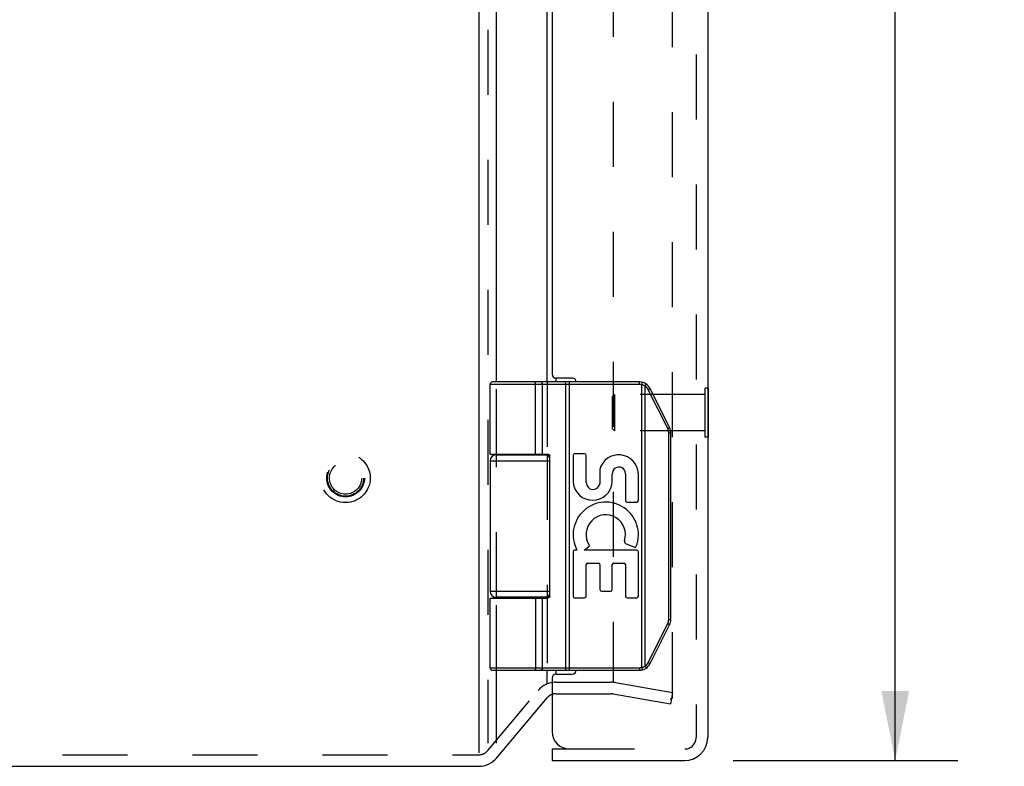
# Model space of a CAD drawing. Header units: inches. Extents: x 0 to 61.5, y 0 to 39.8.
# Tile 4 of 9: x 5.1 to 10.3, y 13.4 to 17.3. Entities that reach past the tile are written whole.
import ezdxf

# ---------------------------------------------------------------- set-up
doc = ezdxf.new("R2010")
doc.units = ezdxf.units.IN
doc.header["$LTSCALE"] = 3.382261
doc.header["$MEASUREMENT"] = 0
doc.linetypes.add('HIDDEN', pattern=[0.2, 0.1, -0.1])
doc.layers.get('0').update_dxf_attribs({"linetype": 'CONTINUOUS'})
for name, color, linetype in [('DEFAULT_2', 8, 'HIDDEN'), ('DIMENSIONS', 7, 'CONTINUOUS'), ('DOOR_ASSEMBLY', 7, 'CONTINUOUS')]:
    doc.layers.add(name, color=color, linetype=linetype)
doc.styles.get("Standard").update_dxf_attribs({"font": 'arial.ttf'})
doc.dimstyles.new('DIMSTYLE_1', dxfattribs={"dimtxt": 0.271304, "dimasz": 0.361739, "dimexe": 0.09, "dimexo": 0.07, "dimgap": 0.0375, "dimtad": 0, "dimtih": 1, "dimtoh": 1, "dimzin": 4, "dimdsep": 46, "dimtxsty": 'Standard', "dimblk": '_FILLED', "dimblk1": '_FILLED', "dimblk2": '_FILLED', "dimcen": 0.09, "dimadec": 3, "dimazin": 1, "dimtfac": 1, "dimtdec": 3, "dimtofl": 0, "dimtmove": 0, "dimatfit": 3, "dimldrblk": '_FILLED', "dimfxl": 0, "dimtolj": 1, "dimtzin": 4, "dimarcsym": 0})

# ---------------------------------------------------------------- blocks, each defined once
blk = doc.blocks.new('_FILLED')
at = {"color": 0, "linetype": 'ByBlock'}
blk.add_solid([(0, 0), (-1, 0.2), (-1, -0.2)], dxfattribs=at)
blk = doc.blocks.new('*D13')
at = {"layer": 'DIMENSIONS', "color": 2, "linetype": 'Continuous'}
for p, q in [((8.842, 27.3726), (10.0107, 27.3726)), ((9.6851, 27.3726), (9.6851, 20.8967)), ((9.6851, 13.4326), (9.6851, 19.9471)), ((8.842, 13.4326), (10.0107, 13.4326))]:
    blk.add_line(p, q, dxfattribs=at)
at = {"layer": 'DIMENSIONS', "color": 2, "linetype": 'Continuous', "xscale": 0.3617391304, "yscale": 0.3617391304, "zscale": 0.3617391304}
for p, rotation in [((9.6851, 27.3726), 90), ((9.6851, 13.4326), 270)]:
    blk.add_blockref('_FILLED', p, dxfattribs=dict(at, rotation=rotation))
at = {"layer": 'DIMENSIONS', "color": 2, "linetype": 'Continuous', "insert": (9.6851, 20.7611), "char_height": 0.2713, "width": 1.135646, "attachment_point": 2, "line_spacing_factor": 0.9}
blk.add_mtext('13.94\\PDOOR', dxfattribs=at)

msp = doc.modelspace()

# ---------------------------------------------------------------- linework, layer by layer
at = {"color": 3, "linetype": 'Continuous'}
for p, q in [((7.5173, 27.3816), (7.5173, 13.4718)), ((7.6092, 15.4026), (7.6092, 19.6526)), ((7.8722, 15.4026), (7.8722, 19.6526)), ((7.9181, 15.4226), (7.9181, 15.4026)), ((7.6092, 15.0226), (7.6092, 15.0276)), ((7.8722, 15.0226), (7.8722, 15.0273)), ((7.6092, 14.2776), (7.6092, 14.2826)), ((7.8722, 14.2778), (7.8722, 14.2826)), ((7.6092, 13.5235), (7.6092, 13.9026)), ((7.8722, 13.8321), (7.8722, 13.9026)), ((7.9181, 13.9026), (7.9181, 13.8826)), ((7.6092, 13.4454), (7.8722, 13.7588)), ((2.6443, 13.4026), (7.5173, 13.4026))]:
    msp.add_line(p, q, dxfattribs=at)
for centre, radius, start, end in [((7.9181, 13.7202), 0.06, 108.8236, 140), ((7.5173, 13.5226), 0.12, 270, 320)]:
    msp.add_arc(centre, radius, start, end, dxfattribs=at)
at = {"layer": 'DEFAULT_2', "color": 8, "linetype": 'HIDDEN'}
for p, q in [((7.5633, 27.3816), (7.5633, 13.5235)), ((8.5246, 13.7618), (8.5246, 27.0433)), ((8.2173, 27.0072), (8.2173, 13.8419)), ((7.6092, 15.0276), (7.6092, 15.4026)), ((7.8722, 15.4026), (7.8722, 15.0273)), ((7.6092, 14.2826), (7.6092, 15.0226)), ((7.8722, 15.0226), (7.8722, 14.2826)), ((7.6092, 13.9026), (7.6092, 14.2776)), ((7.8722, 14.2778), (7.8722, 13.9026)), ((7.5633, 13.484), (7.8262, 13.7974)), ((7.9181, 13.8402), (8.2069, 13.8402)), ((8.2278, 13.8384), (8.5246, 13.7861)), ((7.9181, 13.7802), (8.2069, 13.7802)), ((8.2173, 13.7793), (8.5142, 13.727)), ((8.5246, 13.7861), (8.5142, 13.727)), ((2.6443, 13.4626), (7.4774, 13.4626)), ((7.4774, 13.4626), (7.5173, 13.4626))]:
    msp.add_line(p, q, dxfattribs=at)
for points in [[(8.5148, 13.7518), (8.5141, 13.7518), (8.5131, 13.752)], [(8.5193, 13.753), (8.5183, 13.7525), (8.5173, 13.7522), (8.5163, 13.7519), (8.5152, 13.7518), (8.5148, 13.7518)], [(8.5246, 13.7618), (8.5245, 13.7607), (8.5244, 13.7597), (8.5241, 13.7586), (8.5237, 13.7576), (8.5232, 13.7566), (8.5226, 13.7557), (8.5219, 13.7549), (8.5211, 13.7542), (8.5202, 13.7535), (8.5193, 13.753)]]:
    msp.add_lwpolyline(points, dxfattribs=at)
for radius in [0.128, 0.0981, 0.094, 0.084]:
    msp.add_circle((6.8233, 14.9026), radius, dxfattribs=at)
for centre, radius, start, end in [((7.9181, 13.7202), 0.12, 90, 140), ((8.2069, 13.7202), 0.12, 80, 90), ((7.9181, 13.7202), 0.06, 90, 108.8236), ((8.2069, 13.7202), 0.06, 80, 90), ((7.5173, 13.5226), 0.06, 270, 320)]:
    msp.add_arc(centre, radius, start, end, dxfattribs=at)
at = {"layer": 'DOOR_ASSEMBLY', "color": 8, "linetype": 'HIDDEN'}
for p, q in [((8.6488, 27.2526), (8.6488, 13.5526)), ((8.2128, 15.3266), (8.2228, 15.3366)), ((8.6948, 15.3366), (8.2228, 15.3366)), ((8.2228, 15.3366), (8.2228, 15.1486)), ((8.7088, 15.3706), (8.6948, 15.3706)), ((8.6948, 15.1146), (8.6948, 15.3706)), ((8.2128, 15.1586), (8.2128, 15.3266)), ((8.2128, 15.1586), (8.2228, 15.1486)), ((8.6948, 15.1486), (8.2228, 15.1486)), ((8.7088, 15.1146), (8.6948, 15.1146)), ((7.9888, 13.4926), (8.5888, 13.4926))]:
    msp.add_line(p, q, dxfattribs=at)
at = {"layer": 'DOOR_ASSEMBLY', "color": 3, "linetype": 'Continuous'}
for p, q in [((8.7088, 27.2526), (8.7088, 13.5526)), ((7.8988, 19.6126), (7.8988, 15.4426)), ((8.0038, 15.4226), (7.9188, 15.4226)), ((7.8988, 13.8626), (7.8988, 13.5826)), ((7.9188, 13.8826), (8.0038, 13.8826)), ((7.8988, 13.4326), (8.5888, 13.4326))]:
    msp.add_line(p, q, dxfattribs=at)
at = {"layer": 'DOOR_ASSEMBLY', "color": 7, "linetype": 'Continuous'}
for p, q in [((8.3532, 15.3896), (7.5758, 15.3896)), ((7.5758, 15.0276), (7.5758, 15.3896)), ((8.3532, 15.4026), (7.5888, 15.4026)), ((7.8063, 15.4026), (7.8061, 15.4026)), ((7.8064, 15.4026), (7.8062, 15.4026)), ((7.8065, 15.4025), (7.8064, 15.4026)), ((7.8066, 15.4025), (7.8065, 15.4025)), ((7.8067, 15.4025), (7.8066, 15.4025)), ((7.8127, 15.0276), (7.8127, 15.3898)), ((7.8127, 15.0276), (7.8127, 15.3898)), ((7.8487, 15.0276), (7.8487, 15.3896)), ((7.9689, 15.3978), (7.9689, 15.3981)), ((7.9689, 15.3974), (7.9689, 15.3978)), ((7.969, 15.3971), (7.9689, 15.3974)), ((7.969, 15.3967), (7.969, 15.3971)), ((7.9691, 15.3964), (7.969, 15.3967)), ((7.9691, 15.396), (7.9691, 15.3964)), ((7.9691, 15.3956), (7.9691, 15.396)), ((7.9692, 15.3952), (7.9691, 15.3956)), ((7.9692, 15.3948), (7.9692, 15.3952)), ((7.9692, 15.3944), (7.9692, 15.3948)), ((7.9692, 15.394), (7.9692, 15.3944)), ((7.9693, 15.3936), (7.9692, 15.394)), ((7.9693, 15.3932), (7.9693, 15.3936)), ((7.9693, 15.3922), (7.9693, 15.3926)), ((7.9693, 15.3917), (7.9693, 15.3922)), ((7.9693, 15.3913), (7.9693, 15.3917)), ((7.9693, 15.3909), (7.9693, 15.3913)), ((7.9694, 15.3904), (7.9693, 15.3909)), ((7.9694, 15.39), (7.9694, 15.3904)), ((7.9694, 13.9156), (7.9694, 15.39)), ((7.9886, 13.9026), (7.9886, 15.4026)), ((8.3532, 15.3896), (8.3532, 15.4026)), ((8.3651, 15.3881), (8.3682, 15.4007)), ((8.3651, 13.917), (8.3651, 15.3881)), ((8.3824, 15.3813), (8.3827, 15.3816)), ((8.3824, 13.9239), (8.3824, 15.3813)), ((8.3827, 15.3816), (8.383, 15.3822)), ((8.383, 15.3822), (8.3833, 15.3827)), ((8.3833, 15.3827), (8.3837, 15.3832)), ((8.3837, 15.3832), (8.384, 15.3838)), ((8.384, 15.3838), (8.3843, 15.3843)), ((8.3843, 15.3843), (8.3845, 15.3846)), ((8.3845, 15.3846), (8.3847, 15.385)), ((8.3847, 15.385), (8.3849, 15.3853)), ((8.3849, 15.3853), (8.3851, 15.3856)), ((8.3851, 15.3856), (8.3853, 15.386)), ((8.3853, 15.386), (8.3855, 15.3863)), ((8.3855, 15.3863), (8.3857, 15.3866)), ((8.3857, 15.3866), (8.3858, 15.3869)), ((8.3858, 15.3869), (8.386, 15.3872)), ((8.386, 15.3872), (8.3862, 15.3875)), ((8.3862, 15.3875), (8.3863, 15.3878)), ((8.3863, 15.3878), (8.3865, 15.3881)), ((8.3865, 15.3881), (8.3866, 15.3884)), ((8.3866, 15.3884), (8.3868, 15.3886)), ((8.3868, 15.3886), (8.3869, 15.3889)), ((8.3993, 15.3622), (8.3998, 15.3625)), ((8.5004, 15.1599), (8.3993, 15.3622)), ((8.3998, 15.3625), (8.4006, 15.3629)), ((8.4006, 15.3629), (8.4013, 15.3633)), ((8.4013, 15.3633), (8.4021, 15.3637)), ((8.4021, 15.3637), (8.4028, 15.364)), ((8.4028, 15.364), (8.4035, 15.3644)), ((8.4035, 15.3644), (8.4041, 15.3648)), ((8.4041, 15.3648), (8.4046, 15.365)), ((8.4046, 15.365), (8.405, 15.3653)), ((8.405, 15.3653), (8.4055, 15.3655)), ((8.4055, 15.3655), (8.4059, 15.3658)), ((8.4059, 15.3658), (8.4063, 15.366)), ((8.4063, 15.366), (8.4065, 15.3662)), ((8.4065, 15.3662), (8.4068, 15.3663)), ((8.4068, 15.3663), (8.407, 15.3664)), ((8.407, 15.3664), (8.4072, 15.3666)), ((8.4072, 15.3666), (8.4074, 15.3667)), ((8.4074, 15.3667), (8.4076, 15.3668)), ((8.4076, 15.3668), (8.4078, 15.3669)), ((8.5102, 15.1658), (8.4091, 15.368)), ((8.7128, 15.3706), (8.7088, 15.3706)), ((8.7128, 15.1146), (8.7128, 15.3706)), ((8.5004, 15.1599), (8.501, 15.1602)), ((8.501, 15.1602), (8.5017, 15.1606)), ((8.5017, 15.1606), (8.5025, 15.161)), ((8.5025, 15.161), (8.5032, 15.1614)), ((8.5032, 15.1614), (8.5039, 15.1618)), ((8.5039, 15.1618), (8.5046, 15.1622)), ((8.5046, 15.1622), (8.5052, 15.1625)), ((8.5052, 15.1625), (8.5057, 15.1628)), ((8.5056, 15.1378), (8.5168, 15.1378)), ((8.5056, 14.1673), (8.5056, 15.1378)), ((8.5057, 15.1628), (8.5062, 15.163)), ((8.5062, 15.163), (8.5066, 15.1633)), ((8.5066, 15.1633), (8.507, 15.1635)), ((8.507, 15.1635), (8.5074, 15.1638)), ((8.5074, 15.1638), (8.5077, 15.1639)), ((8.5077, 15.1639), (8.5079, 15.164)), ((8.5079, 15.164), (8.5081, 15.1642)), ((8.5081, 15.1642), (8.5083, 15.1643)), ((8.5083, 15.1643), (8.5086, 15.1644)), ((8.5086, 15.1644), (8.5087, 15.1646)), ((8.5087, 15.1646), (8.5089, 15.1647)), ((8.5168, 14.1673), (8.5168, 15.1378)), ((8.7128, 15.1146), (8.7088, 15.1146)), ((7.6058, 15.0226), (7.8845, 15.0226)), ((7.6553, 15.0276), (7.6553, 15.0226)), ((7.8113, 15.0276), (7.8113, 15.0226)), ((8.0679, 15.0286), (8.016, 15.0286)), ((7.5758, 14.9926), (7.8868, 14.9926)), ((7.5758, 14.9926), (7.5758, 14.3126)), ((7.8868, 14.2876), (7.8868, 15.0176)), ((8.0076, 15.0202), (8.0076, 14.8791)), ((8.0763, 14.8785), (8.0763, 15.0202)), ((8.1463, 14.9468), (8.1463, 14.872)), ((8.2117, 14.8801), (8.2118, 14.9228)), ((8.2804, 14.9252), (8.2804, 14.7856)), ((8.3478, 14.7856), (8.3478, 14.9252)), ((8.2888, 14.7772), (8.3394, 14.7772)), ((8.2815, 14.5624), (8.3268, 14.5428)), ((8.0076, 14.5193), (8.0076, 14.2878)), ((8.0277, 14.5277), (8.016, 14.5277)), ((8.065, 14.5277), (8.0905, 14.5456)), ((8.3394, 14.5277), (8.065, 14.5277)), ((8.3478, 14.2878), (8.3478, 14.5193)), ((8.0847, 14.4603), (8.1394, 14.4603)), ((8.2199, 14.4603), (8.272, 14.4603)), ((8.0763, 14.2878), (8.0763, 14.4519)), ((8.1478, 14.4519), (8.1478, 14.3223)), ((8.2115, 14.3223), (8.2115, 14.4519)), ((8.2804, 14.4519), (8.2804, 14.2878)), ((7.8868, 14.3126), (7.5758, 14.3126)), ((8.1562, 14.3139), (8.2031, 14.3139)), ((7.5758, 14.2776), (7.8668, 14.2776)), ((7.5758, 13.9156), (7.5758, 14.2776)), ((7.8845, 14.2826), (7.6058, 14.2826)), ((7.6553, 14.2826), (7.6553, 14.2776)), ((7.8113, 14.2826), (7.8113, 14.2776)), ((7.8487, 13.9156), (7.8487, 14.2776)), ((8.016, 14.2794), (8.0679, 14.2794)), ((8.2888, 14.2794), (8.3394, 14.2794)), ((8.5056, 14.1673), (8.5168, 14.1673)), ((8.3993, 13.9429), (8.5004, 14.1452)), ((8.4091, 13.9371), (8.5102, 14.1394)), ((8.5004, 14.1452), (8.5013, 14.1447)), ((8.5013, 14.1447), (8.5021, 14.1443)), ((8.5021, 14.1443), (8.5028, 14.1439)), ((8.5028, 14.1439), (8.5035, 14.1435)), ((8.5035, 14.1435), (8.5042, 14.1432)), ((8.5042, 14.1432), (8.5049, 14.1428)), ((8.5049, 14.1428), (8.5054, 14.1425)), ((8.5054, 14.1425), (8.5059, 14.1423)), ((8.5059, 14.1423), (8.5063, 14.142)), ((8.5063, 14.142), (8.5066, 14.1418)), ((8.5066, 14.1418), (8.507, 14.1416)), ((8.507, 14.1416), (8.5074, 14.1414)), ((8.5074, 14.1414), (8.5077, 14.1412)), ((8.5077, 14.1412), (8.5079, 14.1411)), ((8.5079, 14.1411), (8.5081, 14.1409)), ((8.5081, 14.1409), (8.5083, 14.1408)), ((8.5083, 14.1408), (8.5086, 14.1407)), ((8.5086, 14.1407), (8.5087, 14.1406)), ((7.5758, 13.9156), (8.3532, 13.9156)), ((7.5888, 13.9026), (8.3532, 13.9026)), ((7.8063, 13.9026), (7.8061, 13.9026)), ((7.8064, 13.9026), (7.8062, 13.9026)), ((7.8065, 13.9026), (7.8064, 13.9026)), ((7.8066, 13.9026), (7.8065, 13.9026)), ((7.8067, 13.9026), (7.8066, 13.9026)), ((7.8068, 13.9026), (7.8067, 13.9026)), ((7.969, 13.908), (7.9689, 13.9077)), ((7.9689, 13.9077), (7.9689, 13.9073)), ((7.9691, 13.9088), (7.969, 13.9084)), ((7.969, 13.9084), (7.969, 13.908)), ((7.9692, 13.9099), (7.9691, 13.9095)), ((7.9691, 13.9095), (7.9691, 13.9091)), ((7.9691, 13.9091), (7.9691, 13.9088)), ((7.9693, 13.9115), (7.9692, 13.9111)), ((7.9692, 13.9111), (7.9692, 13.9107)), ((7.9692, 13.9107), (7.9692, 13.9103)), ((7.9692, 13.9103), (7.9692, 13.9099)), ((7.9694, 13.9147), (7.9693, 13.9143)), ((7.9693, 13.9143), (7.9693, 13.9138)), ((7.9693, 13.9138), (7.9693, 13.9134)), ((7.9693, 13.9134), (7.9693, 13.913)), ((7.9693, 13.913), (7.9693, 13.9126)), ((7.9693, 13.9126), (7.9693, 13.9121)), ((7.9694, 13.9156), (7.9694, 13.9151)), ((7.9694, 13.9151), (7.9694, 13.9147)), ((8.3532, 13.9156), (8.3532, 13.9026)), ((8.3651, 13.917), (8.3682, 13.9044)), ((8.3824, 13.9239), (8.3828, 13.9233)), ((8.3828, 13.9233), (8.3831, 13.9228)), ((8.3831, 13.9228), (8.3835, 13.9223)), ((8.3835, 13.9223), (8.3838, 13.9217)), ((8.3838, 13.9217), (8.3841, 13.9212)), ((8.3841, 13.9212), (8.3844, 13.9207)), ((8.3844, 13.9207), (8.3846, 13.9203)), ((8.3846, 13.9203), (8.3848, 13.92)), ((8.3848, 13.92), (8.385, 13.9197)), ((8.385, 13.9197), (8.3852, 13.9193)), ((8.3852, 13.9193), (8.3854, 13.919)), ((8.3854, 13.919), (8.3856, 13.9187)), ((8.3856, 13.9187), (8.3858, 13.9184)), ((8.3858, 13.9184), (8.3859, 13.9181)), ((8.3859, 13.9181), (8.3861, 13.9178)), ((8.3861, 13.9178), (8.3863, 13.9175)), ((8.3863, 13.9175), (8.3864, 13.9172)), ((8.3864, 13.9172), (8.3866, 13.9169)), ((8.3866, 13.9169), (8.3867, 13.9166)), ((8.3993, 13.9429), (8.4002, 13.9424)), ((8.4002, 13.9424), (8.401, 13.942)), ((8.401, 13.942), (8.4017, 13.9417)), ((8.4017, 13.9417), (8.4024, 13.9413)), ((8.4024, 13.9413), (8.4031, 13.9409)), ((8.4031, 13.9409), (8.4038, 13.9405)), ((8.4038, 13.9405), (8.4043, 13.9403)), ((8.4043, 13.9403), (8.4047, 13.94)), ((8.4047, 13.94), (8.4052, 13.9398)), ((8.4052, 13.9398), (8.4056, 13.9395)), ((8.4056, 13.9395), (8.406, 13.9393)), ((8.406, 13.9393), (8.4063, 13.9391)), ((8.4063, 13.9391), (8.4065, 13.939)), ((8.4065, 13.939), (8.4068, 13.9388)), ((8.4068, 13.9388), (8.407, 13.9387)), ((8.407, 13.9387), (8.4072, 13.9386)), ((8.4072, 13.9386), (8.4074, 13.9384)), ((8.4074, 13.9384), (8.4076, 13.9383)), ((7.8988, 13.4926), (7.9888, 13.4926)), ((7.8988, 13.4926), (7.8988, 13.4326))]:
    msp.add_line(p, q, dxfattribs=at)
for points in [[(7.8127, 15.3898), (7.8127, 15.39), (7.8127, 15.3902), (7.8127, 15.3904), (7.8127, 15.3906), (7.8127, 15.3909), (7.8127, 15.3911), (7.8127, 15.3913), (7.8126, 15.3915), (7.8126, 15.3917), (7.8126, 15.3919), (7.8126, 15.3922), (7.8126, 15.3924), (7.8125, 15.3926), (7.8125, 15.3928), (7.8125, 15.393), (7.8125, 15.3932), (7.8124, 15.3934), (7.8124, 15.3936), (7.8124, 15.3938), (7.8123, 15.394), (7.8123, 15.3942), (7.8122, 15.3944), (7.8122, 15.3946), (7.8122, 15.3948), (7.8121, 15.395), (7.8121, 15.3952), (7.812, 15.3954), (7.812, 15.3956), (7.8119, 15.3958), (7.8119, 15.396), (7.8118, 15.3962), (7.8117, 15.3964), (7.8117, 15.3966), (7.8116, 15.3967), (7.8116, 15.3969), (7.8115, 15.3971), (7.8114, 15.3973), (7.8114, 15.3974), (7.8113, 15.3976), (7.8112, 15.3978), (7.8112, 15.398), (7.8111, 15.3981), (7.811, 15.3983), (7.811, 15.3984), (7.8109, 15.3986), (7.8108, 15.3988), (7.8107, 15.3989), (7.8106, 15.3991), (7.8106, 15.3992), (7.8105, 15.3993), (7.8104, 15.3995), (7.8103, 15.3996), (7.8102, 15.3998), (7.8101, 15.3999), (7.8101, 15.4), (7.81, 15.4002), (7.8099, 15.4003), (7.8098, 15.4004), (7.8097, 15.4005), (7.8096, 15.4006), (7.8095, 15.4007), (7.8094, 15.4009), (7.8093, 15.401), (7.8092, 15.4011), (7.8091, 15.4012), (7.809, 15.4013), (7.8089, 15.4014), (7.8088, 15.4014), (7.8087, 15.4015), (7.8086, 15.4016), (7.8085, 15.4017), (7.8084, 15.4018), (7.8083, 15.4018), (7.8082, 15.4019), (7.8081, 15.402), (7.808, 15.402), (7.8079, 15.4021), (7.8078, 15.4022), (7.8077, 15.4022), (7.8076, 15.4023), (7.8075, 15.4023), (7.8074, 15.4023), (7.8073, 15.4024), (7.8071, 15.4024), (7.807, 15.4024), (7.8069, 15.4025), (7.8068, 15.4025), (7.8067, 15.4025)], [(7.8127, 15.3898), (7.8127, 15.39), (7.8127, 15.3902), (7.8127, 15.3904), (7.8127, 15.3906), (7.8127, 15.3909), (7.8126, 15.3911), (7.8126, 15.3913), (7.8126, 15.3915), (7.8126, 15.3917), (7.8126, 15.3919), (7.8126, 15.3922), (7.8125, 15.3924), (7.8125, 15.3926), (7.8125, 15.3928), (7.8125, 15.393), (7.8124, 15.3932), (7.8124, 15.3934), (7.8124, 15.3936), (7.8123, 15.3938), (7.8123, 15.394), (7.8122, 15.3942), (7.8122, 15.3944), (7.8122, 15.3946), (7.8121, 15.3948), (7.8121, 15.395), (7.812, 15.3952), (7.812, 15.3954), (7.8119, 15.3956), (7.8119, 15.3958), (7.8118, 15.396), (7.8118, 15.3962), (7.8117, 15.3964), (7.8117, 15.3966), (7.8116, 15.3967), (7.8115, 15.3969), (7.8115, 15.3971), (7.8114, 15.3973), (7.8113, 15.3974), (7.8113, 15.3976), (7.8112, 15.3978), (7.8111, 15.398), (7.8111, 15.3981), (7.811, 15.3983), (7.8109, 15.3984), (7.8108, 15.3986), (7.8108, 15.3988), (7.8107, 15.3989), (7.8106, 15.3991), (7.8105, 15.3992), (7.8104, 15.3993), (7.8104, 15.3995), (7.8103, 15.3996), (7.8102, 15.3998), (7.8101, 15.3999), (7.81, 15.4), (7.8099, 15.4002), (7.8098, 15.4003), (7.8098, 15.4004), (7.8097, 15.4005), (7.8096, 15.4006), (7.8095, 15.4007), (7.8094, 15.4009), (7.8093, 15.401), (7.8092, 15.4011), (7.8091, 15.4012), (7.809, 15.4013), (7.8089, 15.4014), (7.8088, 15.4014), (7.8087, 15.4015), (7.8086, 15.4016), (7.8085, 15.4017), (7.8084, 15.4018), (7.8083, 15.4018), (7.8082, 15.4019), (7.8081, 15.402), (7.808, 15.402), (7.8079, 15.4021), (7.8078, 15.4022), (7.8077, 15.4022), (7.8075, 15.4023), (7.8074, 15.4023), (7.8073, 15.4023), (7.8072, 15.4024), (7.8071, 15.4024), (7.807, 15.4024), (7.8069, 15.4025), (7.8068, 15.4025)], [(7.8487, 15.3896), (7.8487, 15.3898), (7.8487, 15.39), (7.8487, 15.3902), (7.8487, 15.3904), (7.8486, 15.3906), (7.8486, 15.3909), (7.8486, 15.3911), (7.8486, 15.3913), (7.8486, 15.3915), (7.8485, 15.3917), (7.8485, 15.3919), (7.8485, 15.3922), (7.8484, 15.3924), (7.8484, 15.3926), (7.8484, 15.3928), (7.8483, 15.393), (7.8483, 15.3932), (7.8482, 15.3934), (7.8482, 15.3936), (7.8481, 15.3938), (7.8481, 15.394), (7.848, 15.3942), (7.848, 15.3944), (7.8479, 15.3946), (7.8478, 15.3948), (7.8478, 15.395), (7.8477, 15.3952), (7.8476, 15.3954), (7.8475, 15.3956), (7.8475, 15.3958), (7.8474, 15.396), (7.8473, 15.3962), (7.8472, 15.3964), (7.8471, 15.3966), (7.847, 15.3967), (7.847, 15.3969), (7.8469, 15.3971), (7.8468, 15.3973), (7.8467, 15.3974), (7.8466, 15.3976), (7.8465, 15.3978), (7.8464, 15.398), (7.8462, 15.3981), (7.8461, 15.3983), (7.846, 15.3984), (7.8459, 15.3986), (7.8458, 15.3988), (7.8457, 15.3989), (7.8456, 15.3991), (7.8454, 15.3992), (7.8453, 15.3993), (7.8452, 15.3995), (7.8451, 15.3996), (7.8449, 15.3998), (7.8448, 15.3999), (7.8447, 15.4), (7.8445, 15.4002), (7.8444, 15.4003), (7.8443, 15.4004), (7.8441, 15.4005), (7.844, 15.4006), (7.8439, 15.4007), (7.8437, 15.4009), (7.8436, 15.401), (7.8434, 15.4011), (7.8433, 15.4012), (7.8431, 15.4013), (7.843, 15.4014), (7.8428, 15.4014), (7.8427, 15.4015), (7.8425, 15.4016), (7.8424, 15.4017), (7.8422, 15.4018), (7.8421, 15.4018), (7.8419, 15.4019), (7.8418, 15.402), (7.8416, 15.402), (7.8414, 15.4021), (7.8413, 15.4022), (7.8411, 15.4022), (7.841, 15.4023), (7.8408, 15.4023), (7.8406, 15.4023), (7.8405, 15.4024), (7.8403, 15.4024), (7.8401, 15.4024), (7.84, 15.4025), (7.8398, 15.4025), (7.8397, 15.4025), (7.8395, 15.4025), (7.8393, 15.4025), (7.8392, 15.4026), (7.839, 15.4026), (7.8388, 15.4026)], [(7.9689, 15.3981), (7.9688, 15.3983), (7.9688, 15.3984), (7.9688, 15.3986), (7.9688, 15.3988), (7.9687, 15.3989), (7.9687, 15.3991), (7.9687, 15.3992), (7.9687, 15.3993), (7.9687, 15.3995), (7.9686, 15.3996), (7.9686, 15.3998), (7.9686, 15.3999), (7.9685, 15.4), (7.9685, 15.4002), (7.9685, 15.4003), (7.9685, 15.4004), (7.9684, 15.4005), (7.9684, 15.4006), (7.9684, 15.4007), (7.9684, 15.4009), (7.9683, 15.401), (7.9683, 15.4011), (7.9683, 15.4012), (7.9682, 15.4013), (7.9682, 15.4014), (7.9682, 15.4014), (7.9681, 15.4015), (7.9681, 15.4016), (7.9681, 15.4017), (7.968, 15.4018), (7.968, 15.4018), (7.968, 15.4019), (7.968, 15.402), (7.9679, 15.402), (7.9679, 15.4021), (7.9679, 15.4022), (7.9678, 15.4022), (7.9678, 15.4023), (7.9678, 15.4023), (7.9677, 15.4023), (7.9677, 15.4024), (7.9677, 15.4024), (7.9676, 15.4024), (7.9676, 15.4025), (7.9676, 15.4025), (7.9675, 15.4025), (7.9675, 15.4025), (7.9675, 15.4025), (7.9674, 15.4026), (7.9674, 15.4026), (7.9674, 15.4026)], [(7.9693, 15.3926), (7.9693, 15.3928), (7.9693, 15.3932)], [(8.3824, 15.3813), (8.3819, 15.3816), (8.3814, 15.3818), (8.3809, 15.3821), (8.3804, 15.3824), (8.3799, 15.3827), (8.3794, 15.383), (8.3788, 15.3832), (8.3783, 15.3835), (8.3778, 15.3837), (8.3773, 15.384), (8.3767, 15.3842), (8.3762, 15.3845), (8.3757, 15.3847), (8.3751, 15.3849), (8.3746, 15.3852), (8.374, 15.3854), (8.3735, 15.3856), (8.3729, 15.3858), (8.3724, 15.386), (8.3718, 15.3862), (8.3713, 15.3864), (8.3707, 15.3866), (8.3702, 15.3867), (8.3696, 15.3869), (8.3691, 15.3871), (8.3685, 15.3872), (8.3679, 15.3874), (8.3674, 15.3876), (8.3668, 15.3877), (8.3662, 15.3878), (8.3657, 15.388), (8.3651, 15.3881)], [(8.3993, 15.3622), (8.399, 15.3627), (8.3988, 15.3632), (8.3985, 15.3636), (8.3983, 15.3641), (8.398, 15.3646), (8.3977, 15.365), (8.3975, 15.3655), (8.3972, 15.3659), (8.3969, 15.3664), (8.3966, 15.3668), (8.3963, 15.3673), (8.396, 15.3677), (8.3957, 15.3682), (8.3954, 15.3686), (8.3951, 15.3691), (8.3948, 15.3695), (8.3945, 15.3699), (8.3941, 15.3703), (8.3938, 15.3708), (8.3935, 15.3712), (8.3931, 15.3716), (8.3928, 15.372), (8.3924, 15.3724), (8.3921, 15.3728), (8.3917, 15.3732), (8.3914, 15.3736), (8.391, 15.374), (8.3906, 15.3744), (8.3903, 15.3748), (8.3899, 15.3752), (8.3895, 15.3755), (8.3891, 15.3759), (8.3887, 15.3763), (8.3883, 15.3766), (8.3879, 15.377), (8.3875, 15.3774), (8.3871, 15.3777), (8.3867, 15.3781), (8.3863, 15.3784), (8.3859, 15.3787), (8.3855, 15.3791), (8.385, 15.3794), (8.3846, 15.3797), (8.3842, 15.38), (8.3837, 15.3803), (8.3833, 15.3807), (8.3829, 15.381), (8.3824, 15.3813)], [(8.3869, 15.3889), (8.3869, 15.389), (8.387, 15.3891), (8.3871, 15.3893), (8.3871, 15.3894), (8.3872, 15.3895), (8.3872, 15.3896), (8.3873, 15.3897), (8.3873, 15.3898), (8.3874, 15.39), (8.3874, 15.3901), (8.3875, 15.3902), (8.3875, 15.3903), (8.3875, 15.3904), (8.3876, 15.3905), (8.3876, 15.3906), (8.3877, 15.3907), (8.3877, 15.3907), (8.3877, 15.3908), (8.3877, 15.3909), (8.3878, 15.391), (8.3878, 15.3911), (8.3878, 15.3911), (8.3878, 15.3912), (8.3879, 15.3913), (8.3879, 15.3914), (8.3879, 15.3914), (8.3879, 15.3915), (8.3879, 15.3915), (8.3879, 15.3916), (8.3879, 15.3917), (8.3879, 15.3917), (8.3879, 15.3917), (8.3879, 15.3918), (8.3879, 15.3918), (8.3879, 15.3919), (8.3879, 15.3919), (8.3879, 15.3919), (8.3879, 15.392), (8.3879, 15.392), (8.3879, 15.392), (8.3879, 15.392), (8.3878, 15.3921), (8.3878, 15.3921)], [(8.4078, 15.3669), (8.4079, 15.367), (8.408, 15.3671), (8.4081, 15.3671), (8.4081, 15.3672), (8.4082, 15.3672), (8.4083, 15.3673), (8.4084, 15.3673), (8.4084, 15.3674), (8.4085, 15.3674), (8.4085, 15.3674), (8.4086, 15.3675), (8.4087, 15.3675), (8.4087, 15.3676), (8.4088, 15.3676), (8.4088, 15.3676), (8.4088, 15.3677), (8.4089, 15.3677), (8.4089, 15.3678), (8.4089, 15.3678), (8.409, 15.3678), (8.409, 15.3678), (8.409, 15.3679), (8.409, 15.3679), (8.4091, 15.3679), (8.4091, 15.3679), (8.4091, 15.368), (8.4091, 15.368), (8.4091, 15.368), (8.4091, 15.368), (8.4091, 15.368)], [(8.5056, 15.1378), (8.5056, 15.1384), (8.5056, 15.1389), (8.5056, 15.1394), (8.5056, 15.14), (8.5055, 15.1405), (8.5055, 15.1411), (8.5055, 15.1416), (8.5054, 15.1422), (8.5054, 15.1427), (8.5053, 15.1433), (8.5052, 15.1438), (8.5052, 15.1443), (8.5051, 15.1449), (8.505, 15.1454), (8.5049, 15.146), (8.5048, 15.1465), (8.5047, 15.147), (8.5046, 15.1476), (8.5045, 15.1481), (8.5044, 15.1486), (8.5043, 15.1492), (8.5042, 15.1497), (8.504, 15.1502), (8.5039, 15.1508), (8.5037, 15.1513), (8.5036, 15.1518), (8.5034, 15.1523), (8.5033, 15.1529), (8.5031, 15.1534), (8.5029, 15.1539), (8.5027, 15.1544), (8.5026, 15.1549), (8.5024, 15.1554), (8.5022, 15.156), (8.502, 15.1565), (8.5017, 15.157), (8.5015, 15.1575), (8.5013, 15.158), (8.5011, 15.1585), (8.5009, 15.159), (8.5006, 15.1595), (8.5004, 15.1599)], [(8.5089, 15.1647), (8.509, 15.1647), (8.5091, 15.1648), (8.5092, 15.1649), (8.5093, 15.1649), (8.5093, 15.165), (8.5094, 15.165), (8.5095, 15.1651), (8.5096, 15.1651), (8.5096, 15.1652), (8.5097, 15.1652), (8.5097, 15.1652), (8.5098, 15.1653), (8.5098, 15.1653), (8.5099, 15.1654), (8.5099, 15.1654), (8.51, 15.1654), (8.51, 15.1655), (8.51, 15.1655), (8.5101, 15.1655), (8.5101, 15.1656), (8.5101, 15.1656), (8.5102, 15.1656), (8.5102, 15.1656), (8.5102, 15.1657), (8.5102, 15.1657), (8.5102, 15.1657), (8.5102, 15.1657), (8.5102, 15.1657), (8.5102, 15.1657), (8.5102, 15.1658)], [(7.5758, 15.0276), (7.8668, 15.0276), (7.8675, 15.0276), (7.8682, 15.0275), (7.8688, 15.0275), (7.8695, 15.0275), (7.8701, 15.0275), (7.8708, 15.0274), (7.8714, 15.0274), (7.8719, 15.0273), (7.8725, 15.0273), (7.873, 15.0272), (7.8735, 15.0271), (7.874, 15.0271), (7.8745, 15.027), (7.8749, 15.0269), (7.8754, 15.0268), (7.8758, 15.0267), (7.8762, 15.0267), (7.8766, 15.0266), (7.877, 15.0265), (7.8774, 15.0264), (7.8777, 15.0263), (7.8781, 15.0262), (7.8784, 15.0261), (7.8787, 15.026), (7.879, 15.0259), (7.8793, 15.0257), (7.8796, 15.0256), (7.8799, 15.0255), (7.8802, 15.0254), (7.8804, 15.0253), (7.8807, 15.0252), (7.8809, 15.0251), (7.8812, 15.0249), (7.8814, 15.0248), (7.8816, 15.0247), (7.8819, 15.0246), (7.8821, 15.0245), (7.8823, 15.0243), (7.8825, 15.0242), (7.8826, 15.0241), (7.8828, 15.024), (7.883, 15.0238), (7.8832, 15.0237), (7.8833, 15.0236), (7.8835, 15.0235), (7.8837, 15.0234), (7.8838, 15.0232), (7.8839, 15.0231), (7.8841, 15.023), (7.8842, 15.0229), (7.8843, 15.0227), (7.8845, 15.0226), (7.8846, 15.0225), (7.8847, 15.0224), (7.8848, 15.0223), (7.8849, 15.0221), (7.885, 15.022), (7.8851, 15.0219), (7.8852, 15.0218), (7.8853, 15.0217), (7.8854, 15.0215), (7.8855, 15.0214), (7.8856, 15.0213), (7.8856, 15.0212), (7.8857, 15.0211), (7.8858, 15.021), (7.8858, 15.0208), (7.8859, 15.0207), (7.886, 15.0206), (7.886, 15.0205), (7.8861, 15.0204), (7.8861, 15.0203), (7.8862, 15.0202), (7.8862, 15.0201), (7.8863, 15.0199), (7.8863, 15.0198), (7.8864, 15.0197), (7.8864, 15.0196), (7.8864, 15.0195), (7.8865, 15.0194), (7.8865, 15.0193), (7.8865, 15.0192), (7.8866, 15.0191), (7.8866, 15.019), (7.8866, 15.0188), (7.8866, 15.0187), (7.8867, 15.0186), (7.8867, 15.0185), (7.8867, 15.0184), (7.8867, 15.0183), (7.8867, 15.0182), (7.8867, 15.0181), (7.8867, 15.018), (7.8867, 15.0179), (7.8867, 15.0178), (7.8868, 15.0177), (7.8868, 15.0176)], [(7.8127, 14.2776), (7.8127, 13.9153), (7.8127, 13.9151), (7.8127, 13.9149), (7.8127, 13.9147), (7.8127, 13.9145), (7.8127, 13.9143), (7.8126, 13.914), (7.8126, 13.9138), (7.8126, 13.9136), (7.8126, 13.9134), (7.8126, 13.9132), (7.8126, 13.913), (7.8125, 13.9128), (7.8125, 13.9126), (7.8125, 13.9123), (7.8125, 13.9121), (7.8124, 13.9119), (7.8124, 13.9117), (7.8124, 13.9115), (7.8123, 13.9113), (7.8123, 13.9111), (7.8122, 13.9109), (7.8122, 13.9107), (7.8122, 13.9105), (7.8121, 13.9103), (7.8121, 13.9101), (7.812, 13.9099), (7.812, 13.9097), (7.8119, 13.9095), (7.8119, 13.9093), (7.8118, 13.9091), (7.8118, 13.9089), (7.8117, 13.9088), (7.8117, 13.9086), (7.8116, 13.9084), (7.8115, 13.9082), (7.8115, 13.908), (7.8114, 13.9079), (7.8113, 13.9077), (7.8113, 13.9075), (7.8112, 13.9073), (7.8111, 13.9072), (7.8111, 13.907), (7.811, 13.9068), (7.8109, 13.9067), (7.8108, 13.9065), (7.8108, 13.9064), (7.8107, 13.9062), (7.8106, 13.9061), (7.8105, 13.9059), (7.8104, 13.9058), (7.8104, 13.9056), (7.8103, 13.9055), (7.8102, 13.9054), (7.8101, 13.9052), (7.81, 13.9051), (7.8099, 13.905), (7.8098, 13.9048), (7.8098, 13.9047), (7.8097, 13.9046), (7.8096, 13.9045), (7.8095, 13.9044), (7.8094, 13.9043), (7.8093, 13.9042), (7.8092, 13.9041), (7.8091, 13.904), (7.809, 13.9039), (7.8089, 13.9038), (7.8088, 13.9037), (7.8087, 13.9036), (7.8086, 13.9035), (7.8085, 13.9034), (7.8084, 13.9034), (7.8083, 13.9033), (7.8082, 13.9032), (7.8081, 13.9031), (7.808, 13.9031), (7.8079, 13.903), (7.8078, 13.903), (7.8077, 13.9029), (7.8075, 13.9029), (7.8074, 13.9028), (7.8073, 13.9028), (7.8072, 13.9027), (7.8071, 13.9027), (7.807, 13.9027), (7.8069, 13.9027), (7.8068, 13.9026)], [(7.8127, 14.2776), (7.8127, 13.9153), (7.8127, 13.9151), (7.8127, 13.9149), (7.8127, 13.9147), (7.8127, 13.9145), (7.8127, 13.9143), (7.8127, 13.914), (7.8127, 13.9138), (7.8126, 13.9136), (7.8126, 13.9134), (7.8126, 13.9132), (7.8126, 13.913), (7.8126, 13.9128), (7.8125, 13.9126), (7.8125, 13.9123), (7.8125, 13.9121), (7.8125, 13.9119), (7.8124, 13.9117), (7.8124, 13.9115), (7.8124, 13.9113), (7.8123, 13.9111), (7.8123, 13.9109), (7.8122, 13.9107), (7.8122, 13.9105), (7.8122, 13.9103), (7.8121, 13.9101), (7.8121, 13.9099), (7.812, 13.9097), (7.812, 13.9095), (7.8119, 13.9093), (7.8119, 13.9091), (7.8118, 13.9089), (7.8117, 13.9088), (7.8117, 13.9086), (7.8116, 13.9084), (7.8116, 13.9082), (7.8115, 13.908), (7.8114, 13.9079), (7.8114, 13.9077), (7.8113, 13.9075), (7.8112, 13.9073), (7.8112, 13.9072), (7.8111, 13.907), (7.811, 13.9068), (7.811, 13.9067), (7.8109, 13.9065), (7.8108, 13.9064), (7.8107, 13.9062), (7.8106, 13.9061), (7.8106, 13.9059), (7.8105, 13.9058), (7.8104, 13.9056), (7.8103, 13.9055), (7.8102, 13.9054), (7.8101, 13.9052), (7.8101, 13.9051), (7.81, 13.905), (7.8099, 13.9048), (7.8098, 13.9047), (7.8097, 13.9046), (7.8096, 13.9045), (7.8095, 13.9044), (7.8094, 13.9043), (7.8093, 13.9042), (7.8092, 13.9041), (7.8091, 13.904), (7.809, 13.9039), (7.8089, 13.9038), (7.8088, 13.9037), (7.8087, 13.9036), (7.8086, 13.9035), (7.8085, 13.9034), (7.8084, 13.9034), (7.8083, 13.9033), (7.8082, 13.9032), (7.8081, 13.9031), (7.808, 13.9031), (7.8079, 13.903), (7.8078, 13.903), (7.8077, 13.9029), (7.8076, 13.9029), (7.8075, 13.9028), (7.8074, 13.9028), (7.8073, 13.9027), (7.8071, 13.9027), (7.807, 13.9027), (7.8069, 13.9027), (7.8068, 13.9026)], [(7.8868, 14.2876), (7.8868, 14.2875), (7.8867, 14.2874), (7.8867, 14.2872), (7.8867, 14.2871), (7.8867, 14.287), (7.8867, 14.2869), (7.8867, 14.2868), (7.8867, 14.2867), (7.8867, 14.2866), (7.8867, 14.2865), (7.8866, 14.2864), (7.8866, 14.2863), (7.8866, 14.2862), (7.8866, 14.2861), (7.8865, 14.286), (7.8865, 14.2858), (7.8865, 14.2857), (7.8864, 14.2856), (7.8864, 14.2855), (7.8864, 14.2854), (7.8863, 14.2853), (7.8863, 14.2852), (7.8862, 14.2851), (7.8862, 14.285), (7.8861, 14.2848), (7.8861, 14.2847), (7.886, 14.2846), (7.886, 14.2845), (7.8859, 14.2844), (7.8858, 14.2843), (7.8858, 14.2842), (7.8857, 14.284), (7.8856, 14.2839), (7.8856, 14.2838), (7.8855, 14.2837), (7.8854, 14.2836), (7.8853, 14.2835), (7.8852, 14.2833), (7.8851, 14.2832), (7.885, 14.2831), (7.8849, 14.283), (7.8848, 14.2829), (7.8847, 14.2827), (7.8846, 14.2826), (7.8845, 14.2825), (7.8843, 14.2824), (7.8842, 14.2823), (7.8841, 14.2821), (7.8839, 14.282), (7.8838, 14.2819), (7.8837, 14.2818), (7.8835, 14.2816), (7.8833, 14.2815), (7.8832, 14.2814), (7.883, 14.2813), (7.8828, 14.2812), (7.8826, 14.281), (7.8825, 14.2809), (7.8823, 14.2808), (7.8821, 14.2807), (7.8819, 14.2805), (7.8816, 14.2804), (7.8814, 14.2803), (7.8812, 14.2802), (7.8809, 14.2801), (7.8807, 14.28), (7.8804, 14.2798), (7.8802, 14.2797), (7.8799, 14.2796), (7.8796, 14.2795), (7.8793, 14.2794), (7.879, 14.2793), (7.8787, 14.2792), (7.8784, 14.2791), (7.8781, 14.279), (7.8777, 14.2789), (7.8774, 14.2788), (7.877, 14.2787), (7.8766, 14.2786), (7.8762, 14.2785), (7.8758, 14.2784), (7.8754, 14.2783), (7.8749, 14.2782), (7.8745, 14.2781), (7.874, 14.2781), (7.8735, 14.278), (7.873, 14.2779), (7.8725, 14.2779), (7.8719, 14.2778), (7.8714, 14.2778), (7.8708, 14.2777), (7.8701, 14.2777), (7.8695, 14.2776), (7.8688, 14.2776), (7.8682, 14.2776), (7.8675, 14.2776), (7.8668, 14.2776)], [(8.5004, 14.1452), (8.5006, 14.1457), (8.5009, 14.1462), (8.5011, 14.1467), (8.5013, 14.1472), (8.5015, 14.1477), (8.5017, 14.1482), (8.502, 14.1487), (8.5022, 14.1492), (8.5024, 14.1497), (8.5026, 14.1502), (8.5027, 14.1507), (8.5029, 14.1512), (8.5031, 14.1517), (8.5033, 14.1523), (8.5034, 14.1528), (8.5036, 14.1533), (8.5037, 14.1538), (8.5039, 14.1544), (8.504, 14.1549), (8.5042, 14.1554), (8.5043, 14.1559), (8.5044, 14.1565), (8.5045, 14.157), (8.5046, 14.1576), (8.5047, 14.1581), (8.5048, 14.1586), (8.5049, 14.1592), (8.505, 14.1597), (8.5051, 14.1602), (8.5052, 14.1608), (8.5052, 14.1613), (8.5053, 14.1619), (8.5054, 14.1624), (8.5054, 14.163), (8.5055, 14.1635), (8.5055, 14.164), (8.5055, 14.1646), (8.5056, 14.1651), (8.5056, 14.1657), (8.5056, 14.1662), (8.5056, 14.1668), (8.5056, 14.1673)], [(8.5087, 14.1406), (8.5089, 14.1404), (8.509, 14.1404), (8.5091, 14.1403), (8.5092, 14.1403), (8.5093, 14.1402), (8.5093, 14.1402), (8.5094, 14.1401), (8.5095, 14.1401), (8.5096, 14.14), (8.5096, 14.14), (8.5097, 14.1399), (8.5097, 14.1399), (8.5098, 14.1398), (8.5098, 14.1398), (8.5099, 14.1398), (8.5099, 14.1397), (8.51, 14.1397), (8.51, 14.1397), (8.51, 14.1396), (8.5101, 14.1396), (8.5101, 14.1396), (8.5101, 14.1395), (8.5102, 14.1395), (8.5102, 14.1395), (8.5102, 14.1395), (8.5102, 14.1394), (8.5102, 14.1394), (8.5102, 14.1394), (8.5102, 14.1394), (8.5102, 14.1394), (8.5102, 14.1394)], [(7.8487, 13.9156), (7.8487, 13.9153), (7.8487, 13.9151), (7.8487, 13.9149), (7.8487, 13.9147), (7.8486, 13.9145), (7.8486, 13.9143), (7.8486, 13.914), (7.8486, 13.9138), (7.8486, 13.9136), (7.8485, 13.9134), (7.8485, 13.9132), (7.8485, 13.913), (7.8484, 13.9128), (7.8484, 13.9126), (7.8484, 13.9123), (7.8483, 13.9121), (7.8483, 13.9119), (7.8482, 13.9117), (7.8482, 13.9115), (7.8481, 13.9113), (7.8481, 13.9111), (7.848, 13.9109), (7.848, 13.9107), (7.8479, 13.9105), (7.8478, 13.9103), (7.8478, 13.9101), (7.8477, 13.9099), (7.8476, 13.9097), (7.8475, 13.9095), (7.8475, 13.9093), (7.8474, 13.9091), (7.8473, 13.9089), (7.8472, 13.9088), (7.8471, 13.9086), (7.847, 13.9084), (7.847, 13.9082), (7.8469, 13.908), (7.8468, 13.9079), (7.8467, 13.9077), (7.8466, 13.9075), (7.8465, 13.9073), (7.8464, 13.9072), (7.8462, 13.907), (7.8461, 13.9068), (7.846, 13.9067), (7.8459, 13.9065), (7.8458, 13.9064), (7.8457, 13.9062), (7.8456, 13.9061), (7.8454, 13.9059), (7.8453, 13.9058), (7.8452, 13.9056), (7.8451, 13.9055), (7.8449, 13.9054), (7.8448, 13.9052), (7.8447, 13.9051), (7.8445, 13.905), (7.8444, 13.9048), (7.8443, 13.9047), (7.8441, 13.9046), (7.844, 13.9045), (7.8439, 13.9044), (7.8437, 13.9043), (7.8436, 13.9042), (7.8434, 13.9041), (7.8433, 13.904), (7.8431, 13.9039), (7.843, 13.9038), (7.8428, 13.9037), (7.8427, 13.9036), (7.8425, 13.9035), (7.8424, 13.9034), (7.8422, 13.9034), (7.8421, 13.9033), (7.8419, 13.9032), (7.8418, 13.9031), (7.8416, 13.9031), (7.8414, 13.903), (7.8413, 13.903), (7.8411, 13.9029), (7.841, 13.9029), (7.8408, 13.9028), (7.8406, 13.9028), (7.8405, 13.9027), (7.8403, 13.9027), (7.8401, 13.9027), (7.84, 13.9027), (7.8398, 13.9026), (7.8397, 13.9026), (7.8395, 13.9026), (7.8393, 13.9026), (7.8392, 13.9026), (7.839, 13.9026), (7.8388, 13.9026)], [(7.9689, 13.9073), (7.9689, 13.907), (7.9688, 13.9068), (7.9688, 13.9067), (7.9688, 13.9065), (7.9688, 13.9064), (7.9687, 13.9062), (7.9687, 13.9061), (7.9687, 13.9059), (7.9687, 13.9058), (7.9687, 13.9056), (7.9686, 13.9055), (7.9686, 13.9054), (7.9686, 13.9052), (7.9685, 13.9051), (7.9685, 13.905), (7.9685, 13.9048), (7.9685, 13.9047), (7.9684, 13.9046), (7.9684, 13.9045), (7.9684, 13.9044), (7.9684, 13.9043), (7.9683, 13.9042), (7.9683, 13.9041), (7.9683, 13.904), (7.9682, 13.9039), (7.9682, 13.9038), (7.9682, 13.9037), (7.9681, 13.9036), (7.9681, 13.9035), (7.9681, 13.9034), (7.968, 13.9034), (7.968, 13.9033), (7.968, 13.9032), (7.968, 13.9031), (7.9679, 13.9031), (7.9679, 13.903), (7.9679, 13.903), (7.9678, 13.9029), (7.9678, 13.9029), (7.9678, 13.9028), (7.9677, 13.9028), (7.9677, 13.9027), (7.9677, 13.9027), (7.9676, 13.9027), (7.9676, 13.9027), (7.9676, 13.9026), (7.9675, 13.9026), (7.9675, 13.9026), (7.9675, 13.9026), (7.9674, 13.9026), (7.9674, 13.9026), (7.9674, 13.9026)], [(7.9693, 13.9121), (7.9693, 13.9117), (7.9693, 13.9115)], [(8.3651, 13.917), (8.3657, 13.9172), (8.3662, 13.9173), (8.3668, 13.9174), (8.3674, 13.9176), (8.3679, 13.9177), (8.3685, 13.9179), (8.3691, 13.918), (8.3696, 13.9182), (8.3702, 13.9184), (8.3707, 13.9186), (8.3713, 13.9187), (8.3718, 13.9189), (8.3724, 13.9191), (8.3729, 13.9193), (8.3735, 13.9195), (8.374, 13.9198), (8.3746, 13.92), (8.3751, 13.9202), (8.3757, 13.9204), (8.3762, 13.9207), (8.3767, 13.9209), (8.3773, 13.9211), (8.3778, 13.9214), (8.3783, 13.9216), (8.3788, 13.9219), (8.3794, 13.9222), (8.3799, 13.9224), (8.3804, 13.9227), (8.3809, 13.923), (8.3814, 13.9233), (8.3819, 13.9236), (8.3824, 13.9239)], [(8.3824, 13.9239), (8.3829, 13.9242), (8.3833, 13.9245), (8.3837, 13.9248), (8.3842, 13.9251), (8.3846, 13.9254), (8.385, 13.9257), (8.3855, 13.9261), (8.3859, 13.9264), (8.3863, 13.9267), (8.3867, 13.9271), (8.3871, 13.9274), (8.3875, 13.9278), (8.3879, 13.9281), (8.3883, 13.9285), (8.3887, 13.9289), (8.3891, 13.9292), (8.3895, 13.9296), (8.3899, 13.93), (8.3903, 13.9303), (8.3906, 13.9307), (8.391, 13.9311), (8.3914, 13.9315), (8.3917, 13.9319), (8.3921, 13.9323), (8.3924, 13.9327), (8.3928, 13.9331), (8.3931, 13.9335), (8.3935, 13.9339), (8.3938, 13.9344), (8.3941, 13.9348), (8.3945, 13.9352), (8.3948, 13.9356), (8.3951, 13.9361), (8.3954, 13.9365), (8.3957, 13.9369), (8.396, 13.9374), (8.3963, 13.9378), (8.3966, 13.9383), (8.3969, 13.9387), (8.3972, 13.9392), (8.3975, 13.9396), (8.3977, 13.9401), (8.398, 13.9406), (8.3983, 13.941), (8.3985, 13.9415), (8.3988, 13.942), (8.399, 13.9424), (8.3993, 13.9429)], [(8.3867, 13.9166), (8.3868, 13.9164), (8.3869, 13.9162), (8.3869, 13.9161), (8.387, 13.916), (8.3871, 13.9159), (8.3871, 13.9157), (8.3872, 13.9156), (8.3872, 13.9155), (8.3873, 13.9154), (8.3873, 13.9153), (8.3874, 13.9152), (8.3874, 13.9151), (8.3875, 13.915), (8.3875, 13.9149), (8.3875, 13.9148), (8.3876, 13.9147), (8.3876, 13.9146), (8.3877, 13.9145), (8.3877, 13.9144), (8.3877, 13.9143), (8.3877, 13.9142), (8.3878, 13.9141), (8.3878, 13.9141), (8.3878, 13.914), (8.3878, 13.9139), (8.3879, 13.9138), (8.3879, 13.9138), (8.3879, 13.9137), (8.3879, 13.9136), (8.3879, 13.9136), (8.3879, 13.9135), (8.3879, 13.9135), (8.3879, 13.9134), (8.3879, 13.9134), (8.3879, 13.9133), (8.3879, 13.9133), (8.3879, 13.9133), (8.3879, 13.9132), (8.3879, 13.9132), (8.3879, 13.9132), (8.3879, 13.9131), (8.3879, 13.9131), (8.3879, 13.9131), (8.3878, 13.9131), (8.3878, 13.913)], [(8.4076, 13.9383), (8.4078, 13.9382), (8.4079, 13.9381), (8.408, 13.9381), (8.4081, 13.938), (8.4081, 13.938), (8.4082, 13.9379), (8.4083, 13.9379), (8.4084, 13.9378), (8.4084, 13.9378), (8.4085, 13.9377), (8.4085, 13.9377), (8.4086, 13.9376), (8.4087, 13.9376), (8.4087, 13.9376), (8.4088, 13.9375), (8.4088, 13.9375), (8.4088, 13.9374), (8.4089, 13.9374), (8.4089, 13.9374), (8.4089, 13.9373), (8.409, 13.9373), (8.409, 13.9373), (8.409, 13.9373), (8.409, 13.9372), (8.4091, 13.9372), (8.4091, 13.9372), (8.4091, 13.9372), (8.4091, 13.9372), (8.4091, 13.9371), (8.4091, 13.9371), (8.4091, 13.9371)]]:
    msp.add_lwpolyline(points, dxfattribs=at)
at = {"layer": 'DOOR_ASSEMBLY', "color": 3, "linetype": 'Continuous'}
for centre, radius, start, end in [((7.9188, 15.4426), 0.02, 180, 270), ((8.0038, 15.4026), 0.02, 0, 90), ((8.0038, 13.9026), 0.02, 270, 360), ((7.9188, 13.8626), 0.02, 90, 180), ((7.9888, 13.5826), 0.09, 180, 270), ((8.5888, 13.5526), 0.12, 270, 360)]:
    msp.add_arc(centre, radius, start, end, dxfattribs=at)
at = {"layer": 'DOOR_ASSEMBLY', "color": 7, "linetype": 'Continuous'}
for centre, radius, start, end in [((7.5888, 15.3896), 0.013, 90, 180), ((8.3532, 15.3401), 0.0625, 26.565, 90), ((8.3532, 15.3401), 0.0495, 76.056, 90), ((8.4543, 15.1378), 0.0625, 360, 26.5651), ((7.6058, 14.9926), 0.03, 90, 180), ((7.8608, 14.9926), 0.03, 30.1277, 90), ((8.016, 15.0202), 0.0084, 90, 180), ((8.0679, 15.0202), 0.0084, 0, 90), ((8.2454, 14.9207), 0.1025, 2.5311, 165.2013), ((8.2461, 14.9252), 0.0343, 0, 183.9372), ((8.1096, 14.8892), 0.1025, 185.6616, 354.9365), ((8.1116, 14.8785), 0.0353, 180, 349.421), ((8.178, 14.6072), 0.17, 339.2967, 207.8817), ((8.2888, 14.7856), 0.0084, 180, 270), ((8.3394, 14.7856), 0.0084, 270, 360), ((8.178, 14.6088), 0.1025, 341.514, 212.9235), ((8.2858, 14.5727), 0.0112, 161.514, 247.3019), ((8.016, 14.5193), 0.0084, 90, 180), ((8.0873, 14.5501), 0.0055, 305.0553, 32.9235), ((8.3298, 14.5498), 0.00764, 246.3656, 339.2967), ((8.3394, 14.5193), 0.0084, 0, 90), ((8.0847, 14.4519), 0.0084, 90, 180), ((8.1394, 14.4519), 0.0084, 0, 90), ((8.2199, 14.4519), 0.0084, 90, 180), ((8.272, 14.4519), 0.0084, 0, 90), ((7.6058, 14.3126), 0.03, 180, 270), ((8.1562, 14.3223), 0.0084, 180, 270), ((8.2031, 14.3223), 0.0084, 270, 360), ((7.8608, 14.3126), 0.03, 270, 329.8723), ((8.016, 14.2878), 0.0084, 180, 270), ((8.0679, 14.2878), 0.0084, 270, 360), ((8.2888, 14.2878), 0.0084, 180, 270), ((8.3394, 14.2878), 0.0084, 270, 360), ((8.4543, 14.1673), 0.0625, 333.4349, 0), ((7.5888, 13.9156), 0.013, 180, 270), ((8.3532, 13.9651), 0.0625, 270, 333.435), ((8.3532, 13.9651), 0.0495, 270, 283.944)]:
    msp.add_arc(centre, radius, start, end, dxfattribs=at)
at = {"layer": 'DOOR_ASSEMBLY', "color": 8, "linetype": 'HIDDEN'}
msp.add_arc((8.5888, 13.5526), 0.06, 270, 360, dxfattribs=at)

# ---------------------------------------------------------------- dimensions: what is measured, and where the dimension line sits
at = {"layer": 'DIMENSIONS', "color": 2, "linetype": 'Continuous'}
dim = msp.add_linear_dim(base=(9.6851, 13.4326), p1=(8.772, 27.3726), p2=(8.772, 13.4326), angle=270, text='<>\\PDOOR', dimstyle='DIMSTYLE_1', dxfattribs=at)
dim.commit()
dim.dimension.update_dxf_attribs({"geometry": '*D13', "text_midpoint": (9.6851, 20.4219), "dimtype": 160})

doc.saveas('drawing.dxf')
